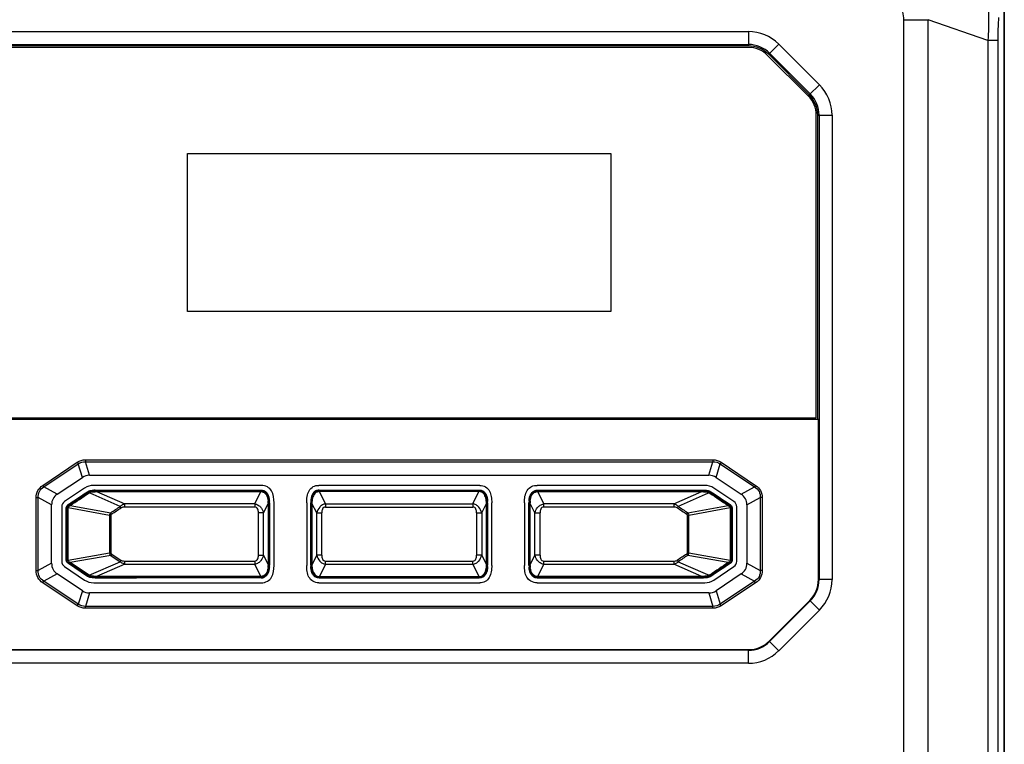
# Model space of a CAD drawing. Header units: millimetres. Extents: x 26 to 1030, y 460 to 962.
# Tile 6 of 15: x 142 to 211, y 597 to 648. Entities that reach past the tile are written whole.
import ezdxf

# ---------------------------------------------------------------- set-up
doc = ezdxf.new("R2010")
doc.units = ezdxf.units.MM
doc.header["$LTSCALE"] = 65.395
doc.layers.add('00_COMPONENTS', color=7, linetype='CONTINUOUS')

msp = doc.modelspace()

# ---------------------------------------------------------------- linework, layer by layer
at = {"layer": '00_COMPONENTS'}
for p, q in [((210.801, 651.448), (210.801, 533.451)), ((210.822, 563.45), (210.822, 651.456)), ((203.828, 537.124), (203.828, 647.776)), ((203.828, 647.776), (205.525, 647.776)), ((205.525, 537.124), (205.525, 647.776)), ((209.673, 646.335), (205.525, 647.776)), ((48.65, 646.95), (192.993, 646.95)), ((192.993, 646.95), (192.993, 645.95)), ((209.673, 646.335), (209.673, 538.564)), ((210.372, 646.335), (209.673, 646.335)), ((210.372, 646.335), (210.372, 538.564)), ((48.65, 646.048), (192.993, 646.048)), ((192.993, 645.95), (48.65, 645.95)), ((192.993, 645.85), (48.65, 645.85)), ((195.115, 646.071), (194.408, 645.364)), ((194.477, 645.433), (197.305, 642.605)), ((195.115, 646.071), (197.943, 643.243)), ((197.165, 642.465), (194.337, 645.293)), ((197.236, 642.535), (194.408, 645.364)), ((197.236, 642.535), (197.943, 643.243)), ((197.722, 620.05), (197.722, 641.121)), ((197.822, 619.95), (197.822, 641.121)), ((197.822, 641.121), (198.822, 641.121)), ((197.92, 641.121), (197.92, 608.778)), ((198.822, 641.121), (198.822, 608.778)), ((153.922, 627.45), (153.922, 638.45)), ((153.922, 638.45), (183.422, 638.45)), ((183.422, 638.45), (183.422, 627.45)), ((183.422, 627.45), (153.922, 627.45)), ((43.922, 620.05), (197.722, 620.05)), ((197.872, 619.92), (43.772, 619.92)), ((43.822, 619.95), (197.822, 619.95)), ((197.872, 619.92), (197.822, 619.95)), ((197.872, 608.778), (197.872, 619.92)), ((143.843, 615.342), (146.245, 616.947)), ((143.917, 615.23), (146.319, 616.836)), ((146.245, 616.947), (146.319, 616.836)), ((146.603, 615.899), (146.319, 616.836)), ((146.816, 617.121), (146.816, 616.986)), ((146.816, 617.121), (190.527, 617.121)), ((147.101, 616.05), (146.816, 616.986)), ((146.816, 616.986), (190.527, 616.986)), ((190.243, 616.05), (190.527, 616.986)), ((190.527, 617.121), (190.527, 616.986)), ((190.74, 615.899), (191.024, 616.836)), ((191.099, 616.947), (191.024, 616.836)), ((191.024, 616.836), (193.426, 615.23)), ((191.099, 616.947), (193.501, 615.342)), ((147.101, 616.05), (190.243, 616.05)), ((143.843, 615.342), (143.917, 615.23)), ((144.854, 614.73), (143.917, 615.23)), ((144.854, 614.73), (146.603, 615.899)), ((159.057, 615.344), (147.39, 615.344)), ((174.277, 615.344), (163.067, 615.344)), ((189.953, 615.344), (178.286, 615.344)), ((190.74, 615.899), (192.489, 614.73)), ((192.489, 614.73), (193.426, 615.23)), ((193.501, 615.342), (193.426, 615.23)), ((146.755, 615.151), (145.36, 614.219)), ((147.035, 614.797), (146.965, 614.901)), ((147.36, 614.695), (147.076, 614.819)), ((149.241, 613.879), (147.36, 614.695)), ((147.486, 614.902), (147.545, 614.904)), ((147.488, 614.961), (147.488, 615.011)), ((147.488, 614.961), (147.592, 614.961)), ((147.545, 614.904), (147.592, 614.906)), ((147.592, 614.961), (147.592, 614.906)), ((147.592, 614.906), (159.029, 614.907)), ((147.592, 614.906), (149.55, 614.057)), ((158.605, 614.058), (159.029, 614.907)), ((159.029, 614.962), (159.029, 614.917)), ((159.029, 614.962), (159.052, 614.962)), ((159.029, 614.917), (159.029, 614.907)), ((159.029, 614.907), (159.054, 614.906)), ((159.052, 615.012), (159.052, 614.962)), ((163.114, 614.904), (163.09, 614.904)), ((163.092, 615.009), (163.092, 614.96)), ((163.114, 614.96), (163.092, 614.96)), ((163.114, 614.904), (163.114, 614.96)), ((174.229, 614.906), (163.114, 614.904)), ((163.539, 614.055), (163.114, 614.904)), ((173.805, 614.057), (174.229, 614.906)), ((174.229, 614.906), (174.229, 614.961)), ((174.252, 614.961), (174.229, 614.961)), ((174.254, 614.905), (174.229, 614.906)), ((174.252, 614.961), (174.252, 615.01)), ((178.289, 614.903), (178.314, 614.904)), ((178.291, 614.96), (178.291, 615.009)), ((178.291, 614.96), (178.314, 614.96)), ((178.314, 614.96), (178.314, 614.915)), ((178.314, 614.915), (178.314, 614.904)), ((178.314, 614.904), (189.751, 614.906)), ((178.314, 614.904), (178.739, 614.055)), ((187.794, 614.056), (189.751, 614.906)), ((189.984, 614.695), (188.103, 613.879)), ((189.751, 614.961), (189.751, 614.906)), ((189.751, 614.961), (189.855, 614.961)), ((189.751, 614.906), (189.858, 614.902)), ((189.855, 615.011), (189.855, 614.961)), ((190.267, 614.819), (189.984, 614.695)), ((190.378, 614.901), (190.308, 614.797)), ((191.984, 614.219), (190.589, 615.151)), ((143.386, 609.413), (143.386, 614.487)), ((143.386, 614.487), (143.52, 614.487)), ((143.52, 609.413), (143.52, 614.487)), ((144.457, 613.986), (143.52, 614.487)), ((144.457, 609.913), (144.457, 613.986)), ((145.653, 613.967), (145.626, 614.008)), ((145.653, 613.967), (145.705, 614.001)), ((145.694, 613.897), (145.714, 613.912)), ((145.705, 614.001), (145.711, 614.005)), ((145.711, 614.005), (145.754, 613.941)), ((145.714, 613.912), (145.754, 613.941)), ((145.754, 613.941), (148.578, 613.437)), ((149.305, 613.784), (149.241, 613.879)), ((158.605, 614.058), (149.55, 614.057)), ((149.55, 613.833), (149.55, 614.057)), ((158.605, 614.058), (158.605, 613.834)), ((159.552, 614.091), (159.218, 613.423)), ((159.552, 614.091), (159.552, 609.813)), ((159.581, 614.091), (159.552, 614.091)), ((159.581, 614.13), (159.631, 614.13)), ((159.581, 614.13), (159.581, 614.091)), ((159.581, 614.091), (159.581, 609.813)), ((159.631, 614.13), (159.631, 609.774)), ((159.951, 609.77), (159.951, 614.13)), ((162.228, 614.13), (162.228, 609.77)), ((162.512, 609.772), (162.512, 614.128)), ((162.512, 614.128), (162.562, 614.128)), ((162.562, 614.128), (162.562, 614.089)), ((162.562, 614.089), (162.562, 609.811)), ((162.591, 614.089), (162.562, 614.089)), ((162.593, 614.129), (162.591, 614.089)), ((162.591, 614.089), (162.591, 609.811)), ((162.925, 613.421), (162.591, 614.089)), ((163.539, 614.055), (173.805, 614.057)), ((163.539, 614.055), (163.539, 613.832)), ((173.805, 614.057), (173.805, 613.833)), ((174.418, 613.422), (174.752, 614.09)), ((174.752, 614.09), (174.751, 614.13)), ((174.752, 609.812), (174.752, 614.09)), ((174.752, 614.09), (174.781, 614.09)), ((174.781, 614.129), (174.831, 614.129)), ((174.781, 614.09), (174.781, 614.129)), ((174.781, 609.812), (174.781, 614.09)), ((174.831, 614.129), (174.831, 609.773)), ((175.116, 609.77), (175.116, 614.13)), ((177.393, 614.13), (177.393, 609.77)), ((177.712, 609.771), (177.712, 614.128)), ((177.762, 614.128), (177.712, 614.128)), ((177.762, 614.089), (177.762, 614.128)), ((177.762, 609.811), (177.762, 614.089)), ((177.762, 614.089), (177.791, 614.089)), ((177.791, 614.089), (177.793, 614.129)), ((177.791, 609.811), (177.791, 614.089)), ((178.125, 613.421), (177.791, 614.089)), ((187.794, 614.056), (178.739, 614.055)), ((178.739, 613.832), (178.739, 614.055)), ((187.794, 614.056), (187.794, 613.833)), ((188.103, 613.879), (188.039, 613.783)), ((188.766, 613.437), (191.59, 613.942)), ((191.632, 614.006), (191.59, 613.942)), ((191.59, 613.942), (191.643, 613.902)), ((191.632, 614.006), (191.691, 613.967)), ((191.643, 613.902), (191.649, 613.898)), ((191.691, 613.967), (191.718, 614.008)), ((192.887, 613.986), (193.823, 614.487)), ((192.887, 613.986), (192.887, 609.913)), ((193.958, 614.487), (193.823, 614.487)), ((193.823, 614.487), (193.823, 609.413)), ((193.958, 614.487), (193.958, 609.413)), ((145.163, 613.849), (145.163, 610.05)), ((145.482, 613.78), (145.531, 613.78)), ((145.531, 613.767), (145.531, 613.78)), ((145.531, 613.767), (145.615, 613.767)), ((145.615, 613.767), (145.615, 613.782)), ((148.501, 613.252), (145.622, 613.766)), ((148.501, 613.252), (148.502, 610.65)), ((148.584, 613.252), (148.501, 613.252)), ((148.642, 613.341), (148.578, 613.437)), ((148.584, 613.252), (148.584, 610.65)), ((158.605, 613.834), (149.55, 613.833)), ((158.864, 610.481), (158.864, 613.423)), ((159.218, 613.423), (158.864, 613.423)), ((159.218, 610.481), (159.218, 613.423)), ((162.925, 610.479), (162.925, 613.421)), ((162.925, 613.421), (163.279, 613.421)), ((163.279, 610.479), (163.279, 613.421)), ((163.539, 613.832), (173.805, 613.833)), ((174.064, 613.422), (174.064, 610.48)), ((174.064, 613.422), (174.418, 613.422)), ((174.418, 613.422), (174.418, 610.48)), ((178.125, 610.479), (178.125, 613.421)), ((178.125, 613.421), (178.479, 613.421)), ((178.479, 610.479), (178.479, 613.421)), ((187.794, 613.833), (178.739, 613.832)), ((188.702, 613.341), (188.766, 613.437)), ((188.76, 610.65), (188.76, 613.252)), ((188.76, 613.252), (188.842, 613.252)), ((191.722, 613.766), (188.842, 613.252)), ((188.843, 610.65), (188.842, 613.252)), ((191.729, 613.782), (191.729, 613.767)), ((191.812, 613.767), (191.729, 613.767)), ((191.812, 613.78), (191.861, 613.78)), ((191.812, 613.78), (191.812, 613.767)), ((192.181, 610.05), (192.181, 613.849)), ((145.622, 610.136), (148.502, 610.65)), ((148.578, 610.465), (145.754, 609.96)), ((148.502, 610.65), (148.584, 610.65)), ((148.642, 610.561), (148.578, 610.465)), ((148.578, 610.465), (149.241, 610.023)), ((148.642, 610.561), (149.305, 610.119)), ((158.864, 610.481), (159.218, 610.481)), ((159.218, 610.481), (159.552, 609.813)), ((162.925, 610.479), (162.591, 609.811)), ((163.279, 610.479), (162.925, 610.479)), ((174.418, 610.48), (174.064, 610.48)), ((174.418, 610.48), (174.752, 609.812)), ((177.791, 609.811), (178.125, 610.479)), ((178.479, 610.479), (178.125, 610.479)), ((188.766, 610.465), (188.702, 610.561)), ((188.76, 610.65), (188.843, 610.65)), ((191.59, 609.961), (188.766, 610.465)), ((188.843, 610.65), (191.722, 610.136)), ((144.457, 609.913), (143.52, 609.413)), ((145.532, 610.122), (145.483, 610.122)), ((145.532, 610.135), (145.615, 610.134)), ((145.532, 610.122), (145.532, 610.135)), ((145.615, 610.12), (145.615, 610.134)), ((145.653, 609.935), (145.626, 609.894)), ((146.967, 609), (145.626, 609.894)), ((145.711, 609.896), (145.653, 609.935)), ((145.701, 610), (145.695, 610.004)), ((145.754, 609.96), (145.701, 610)), ((145.711, 609.896), (145.754, 609.96)), ((146.995, 609.041), (145.711, 609.896)), ((147.037, 609.105), (145.754, 609.96)), ((147.078, 609.083), (149.241, 610.023)), ((149.55, 609.846), (147.59, 608.994)), ((149.241, 610.023), (149.305, 610.119)), ((149.55, 610.069), (158.604, 610.07)), ((149.55, 609.846), (149.55, 610.069)), ((149.55, 609.846), (158.604, 609.847)), ((158.604, 610.07), (158.604, 609.847)), ((159.029, 608.997), (158.604, 609.847)), ((159.552, 609.813), (159.551, 609.772)), ((159.581, 609.813), (159.552, 609.813)), ((159.581, 609.813), (159.581, 609.774)), ((159.631, 609.774), (159.581, 609.774)), ((162.562, 609.772), (162.512, 609.772)), ((162.591, 609.811), (162.562, 609.811)), ((162.562, 609.811), (162.562, 609.772)), ((162.591, 609.811), (162.593, 609.771)), ((163.539, 609.845), (163.114, 608.995)), ((163.539, 610.068), (173.805, 610.069)), ((163.539, 609.845), (163.539, 610.068)), ((163.539, 609.845), (173.805, 609.846)), ((173.805, 609.846), (173.805, 610.069)), ((173.805, 609.846), (174.229, 608.997)), ((174.751, 609.772), (174.752, 609.812)), ((174.752, 609.812), (174.781, 609.812)), ((174.781, 609.773), (174.781, 609.812)), ((174.781, 609.773), (174.831, 609.773)), ((177.762, 609.771), (177.712, 609.771)), ((177.762, 609.811), (177.791, 609.811)), ((177.762, 609.771), (177.762, 609.811)), ((177.793, 609.77), (177.791, 609.811)), ((178.739, 609.844), (178.314, 608.995)), ((178.739, 610.068), (187.794, 610.069)), ((178.739, 609.844), (178.739, 610.068)), ((178.739, 609.844), (187.794, 609.845)), ((187.794, 610.069), (187.794, 609.845)), ((189.752, 608.996), (187.794, 609.845)), ((188.039, 610.118), (188.103, 610.022)), ((188.103, 610.022), (189.988, 609.205)), ((191.63, 609.99), (191.59, 609.961)), ((191.633, 609.896), (191.59, 609.961)), ((191.649, 610.004), (191.63, 609.99)), ((191.639, 609.901), (191.633, 609.896)), ((191.691, 609.935), (191.639, 609.901)), ((191.691, 609.935), (191.718, 609.894)), ((191.813, 610.135), (191.729, 610.135)), ((191.729, 610.135), (191.729, 610.12)), ((191.813, 610.135), (191.813, 610.122)), ((191.862, 610.122), (191.813, 610.122)), ((192.887, 609.913), (193.823, 609.413)), ((143.386, 609.413), (143.52, 609.413)), ((144.854, 609.17), (143.917, 608.669)), ((146.603, 608.001), (144.854, 609.17)), ((145.36, 609.681), (146.755, 608.749)), ((147.037, 609.105), (146.967, 609)), ((189.988, 609.205), (190.268, 609.083)), ((190.309, 609.105), (190.379, 609)), ((190.589, 608.749), (191.984, 609.681)), ((192.489, 609.17), (190.74, 608.001)), ((192.489, 609.17), (193.426, 608.669)), ((193.958, 609.413), (193.823, 609.413)), ((143.843, 608.558), (143.917, 608.669)), ((146.245, 606.952), (143.843, 608.558)), ((146.319, 607.064), (143.917, 608.669)), ((147.068, 609.003), (147.049, 609.011)), ((147.39, 608.556), (159.057, 608.556)), ((147.59, 608.994), (147.484, 608.998)), ((147.486, 608.89), (147.486, 608.939)), ((147.59, 608.939), (147.486, 608.939)), ((147.59, 608.939), (147.59, 608.994)), ((159.054, 608.998), (159.029, 608.997)), ((159.029, 608.987), (159.029, 608.997)), ((159.029, 608.942), (159.029, 608.987)), ((159.052, 608.942), (159.029, 608.942)), ((159.052, 608.942), (159.052, 608.893)), ((163.067, 608.556), (174.277, 608.556)), ((163.09, 608.996), (163.114, 608.995)), ((163.092, 608.94), (163.092, 608.891)), ((163.092, 608.94), (163.114, 608.94)), ((163.092, 608.891), (174.252, 608.892)), ((163.114, 608.995), (174.229, 608.997)), ((163.114, 608.995), (163.114, 608.94)), ((163.114, 608.94), (174.229, 608.941)), ((174.229, 608.997), (174.229, 608.941)), ((174.229, 608.997), (174.254, 608.997)), ((174.229, 608.941), (174.252, 608.941)), ((174.252, 608.941), (174.252, 608.892)), ((178.286, 608.556), (189.953, 608.556)), ((178.314, 608.995), (178.289, 608.996)), ((178.292, 608.89), (178.292, 608.94)), ((178.314, 608.94), (178.292, 608.94)), ((189.752, 608.996), (178.314, 608.995)), ((178.314, 608.985), (178.314, 608.995)), ((178.314, 608.94), (178.314, 608.985)), ((189.858, 609), (189.752, 608.996)), ((189.752, 608.94), (189.752, 608.996)), ((189.856, 608.94), (189.752, 608.94)), ((189.856, 608.94), (189.856, 608.891)), ((193.426, 608.669), (191.024, 607.064)), ((193.501, 608.558), (191.099, 606.952)), ((193.501, 608.558), (193.426, 608.669)), ((198.822, 608.778), (197.872, 608.778)), ((146.603, 608.001), (146.319, 607.064)), ((147.101, 607.85), (146.816, 606.913)), ((190.243, 607.85), (147.101, 607.85)), ((190.243, 607.85), (190.527, 606.913)), ((190.74, 608.001), (191.024, 607.064)), ((146.245, 606.952), (146.319, 607.064)), ((191.099, 606.952), (191.024, 607.064)), ((194.443, 604.5), (197.271, 607.328)), ((197.305, 607.295), (194.477, 604.466)), ((197.943, 606.657), (197.305, 607.295)), ((146.816, 606.779), (146.816, 606.913)), ((190.527, 606.913), (146.816, 606.913)), ((190.527, 606.779), (146.816, 606.779)), ((190.527, 606.779), (190.527, 606.913)), ((197.943, 606.657), (195.115, 603.828)), ((195.115, 603.828), (194.443, 604.5)), ((48.65, 603.9), (192.993, 603.9)), ((192.993, 603.852), (48.65, 603.852)), ((192.993, 602.95), (192.993, 603.852)), ((192.993, 602.95), (48.65, 602.95))]:
    msp.add_line(p, q, dxfattribs=at)
for points in [[(145.622, 613.766), (145.621, 613.766), (145.62, 613.766), (145.618, 613.767), (145.617, 613.767), (145.616, 613.767), (145.615, 613.767)], [(191.722, 613.766), (191.723, 613.766), (191.724, 613.767), (191.725, 613.767), (191.726, 613.767), (191.728, 613.767), (191.729, 613.767)], [(145.622, 610.136), (145.621, 610.136), (145.62, 610.135), (145.619, 610.135), (145.618, 610.135), (145.616, 610.135), (145.615, 610.134)], [(191.722, 610.136), (191.723, 610.136), (191.724, 610.136), (191.726, 610.135), (191.727, 610.135), (191.728, 610.135), (191.729, 610.135)]]:
    msp.add_lwpolyline(points, dxfattribs=at)
for centre, radius, start, end in [((192.993, 643.95), 3, 45, 90), ((192.993, 643.95), 2.098, 45, 90), ((192.993, 643.95), 2, 45, 90), ((192.993, 643.95), 1.9, 45, 90), ((195.822, 641.121), 3, 0, 45), ((195.822, 641.121), 1.9, 0, 45), ((195.822, 641.121), 2, 0, 45), ((195.822, 641.121), 2.098, 0, 45), ((147.39, 614.2), 1.144, 90, 123.76), ((189.953, 614.2), 1.144, 56.24, 90), ((-45.037, 901.177), 344.701, 303.58169, 303.8493), ((-45.037, 901.177), 344.75, 303.5933, 303.8493), ((-44.274, 900.033), 343.452, 303.59285, 303.84989), ((147.251, 614.447), 0.488, 112.1659, 114.60589), ((149.012, 615.687), 2.121, 203.40442, 204.14034), ((147.489, 613.138), 1.872, 90.01542, 93.0453), ((132.668, 330775.964), 330160.954, 270.00257184, 270.00457861), ((132.668, 330775.964), 330161.003, 270.00258996, 270.00457466), ((132.975, 330706.714), 330091.706, 270.00522755, 270.00716465), ((132.975, 330706.714), 330091.755, 270.00523147, 270.00716073), ((133.286, 330625.491), 330010.486, 270.00781371, 270.00982142), ((133.286, 330625.491), 330010.535, 270.00781765, 270.00980329), ((381.556, 900.04), 343.423, 236.15921, 236.41629), ((382.32, 901.185), 344.723, 236.15979, 236.41583), ((382.32, 901.185), 344.674, 236.15979, 236.42745), ((145.607, 613.849), 0.444, 123.76, 180), ((145.895, 613.602), 0.487, 123.5306, 127.75386), ((0.2, 836.544), 267.942, 303.62609, 303.79649), ((157.751, 614.068), 1.801, 2.03243, 6.39188), ((179.759, 614.823), 20.22, 181.95947, 182.07506), ((157.659, 614.13), 1.972, 0.00002, 3.36945), ((164.561, 614.129), 2.049, 177.66662, 180.02626), ((164.402, 614.067), 1.811, 173.86027, 178.02624), ((172.782, 614.13), 2.049, 359.97368, 2.33388), ((179.688, 614.128), 1.976, 176.64207, 180.00415), ((179.594, 614.066), 1.802, 173.52418, 177.9716), ((337.086, 836.534), 267.901, 236.21278, 236.38306), ((191.737, 613.849), 0.444, 0, 56.24), ((-1107.67, 611.821), 1253.153, 359.9223, 0.08956), ((-1107.67, 611.821), 1253.203, 359.922892, 0.088967), ((-1104.039, 611.822), 1249.655, 359.92265, 0.089209), ((3.073, 832.088), 262.756, 303.64252, 303.81636), ((334.25, 832.133), 262.782, 236.19293, 236.36661), ((1441.449, 612.08), 1249.721, 179.922651, 180.089206), ((1445.08, 612.081), 1253.269, 179.922893, 180.088964), ((1445.08, 612.081), 1253.22, 179.9223, 180.089557), ((334.274, 391.81), 262.761, 123.64252, 123.81635), ((337.147, 387.354), 267.946, 123.6261, 123.79648), ((145.607, 610.05), 0.444, 180, 236.24), ((157.742, 609.839), 1.81, 353.34296, 357.87666), ((157.703, 609.775), 1.928, 356.45869, 359.94632), ((164.561, 609.771), 2.049, 179.97348, 182.33365), ((172.938, 609.834), 1.813, 353.92079, 358.0244), ((172.782, 609.772), 2.049, 357.66683, 0.02646), ((179.671, 609.772), 1.958, 180.01716, 183.42691), ((179.599, 609.835), 1.807, 182.06617, 186.60962), ((381.618, 323.869), 343.451, 123.59285, 123.84989), ((382.381, 322.725), 344.75, 123.5933, 123.8493), ((382.381, 322.725), 344.701, 123.58169, 123.8493), ((191.449, 610.3), 0.487, 303.53064, 307.75386), ((191.737, 610.05), 0.444, 303.76, 0), ((149.015, 608.215), 2.122, 155.87541, 156.61093), ((147.39, 609.7), 1.144, 236.24, 270), ((147.184, 609.324), 0.341, 236.2744, 238.51019), ((170.647, -61382.917), 61991.81, 90.0107164, 90.02140626), ((170.647, -61382.917), 61991.86, 90.01073738, 90.02131024), ((159.052, 609.433), 0.54, 270.04515, 284.75684), ((147.008, 598843.868), 598234.979, 270.002996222, 270.004103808), ((147.007, 598843.868), 598234.929, 270.002998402, 270.004093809), ((189.953, 609.7), 1.144, 270, 303.76), ((195.822, 608.778), 2.05, 315, 0), ((195.822, 608.778), 2.098, 315, 0), ((195.822, 608.778), 3, 315, 0), ((192.993, 605.95), 2.05, 270, 315), ((192.993, 605.95), 2.098, 270, 315), ((192.993, 605.95), 3, 270, 315)]:
    msp.add_arc(centre, radius, start, end, dxfattribs=at)
for centre, major_axis, ratio, start_param, end_param in [((148.186, 611.578), (-1.346, 4.434), 0.4316, -0.130224, 0.130224), ((189.157, 611.578), (1.346, 4.434), 0.4316, -0.130224, 0.130224), ((148.929, 612.074), (-4.372, 2.336), 0.403491, 6.070812, 6.495559), ((188.415, 612.074), (4.372, 2.336), 0.403491, 6.070812, 6.495559), ((148.929, 611.825), (-4.372, -2.336), 0.403491, 6.070812, 6.495559), ((188.415, 611.825), (4.372, -2.336), 0.403491, 6.070812, 6.495559), ((148.186, 612.322), (-1.346, -4.434), 0.4316, -0.130224, 0.130224), ((189.157, 612.322), (1.346, -4.434), 0.4316, -0.130224, 0.130224)]:
    msp.add_ellipse(centre, major_axis=major_axis, ratio=ratio, start_param=start_param, end_param=end_param, dxfattribs=at)
for points, knots in [([(203.828, 647.776), (203.828, 647.958), (203.725, 648.683), (203.292, 649.322), (202.91, 649.705)], [0, 0, 0, 0, 0.251808, 1, 1, 1, 1]), ([(209.567, 649.469), (209.662, 649.011), (209.753, 647.961), (209.719, 646.913), (209.673, 646.335)], [0, 0, 0, 0, 0.44656, 1, 1, 1, 1]), ([(210.423, 647.928), (210.415, 647.831), (210.379, 647.301), (210.372, 646.769), (210.372, 646.335)], [0, 0, 0, 0, 0.183661, 1, 1, 1, 1]), ([(143.386, 614.487), (143.386, 614.654), (143.458, 614.998), (143.704, 615.249), (143.843, 615.342)], [0, 0, 0, 0, 0.499916, 1, 1, 1, 1]), ([(143.52, 614.487), (143.513, 614.633), (143.564, 614.941), (143.792, 615.155), (143.917, 615.23)], [0, 0, 0, 0, 0.499899, 1, 1, 1, 1]), ([(159.951, 614.13), (159.951, 614.412), (159.911, 614.858), (159.499, 615.28), (159.207, 615.344), (159.057, 615.344)], [0, 0, 0, 0, 0.500083, 0.733875, 1, 1, 1, 1]), ([(162.228, 614.13), (162.228, 614.277), (162.246, 614.565), (162.366, 614.977), (162.659, 615.29), (162.935, 615.344), (163.067, 615.344)], [0, 0, 0, 0, 0.266772, 0.520271, 0.761445, 1, 1, 1, 1]), ([(174.277, 615.344), (174.418, 615.344), (174.705, 615.282), (174.988, 614.953), (175.099, 614.551), (175.116, 614.272), (175.116, 614.13)], [0, 0, 0, 0, 0.255128, 0.497507, 0.74244, 1, 1, 1, 1]), ([(177.393, 614.13), (177.393, 614.282), (177.413, 614.58), (177.553, 615.003), (177.876, 615.298), (178.154, 615.344), (178.286, 615.344)], [0, 0, 0, 0, 0.269163, 0.525095, 0.766077, 1, 1, 1, 1]), ([(193.426, 615.23), (193.552, 615.155), (193.779, 614.941), (193.831, 614.633), (193.823, 614.487)], [0, 0, 0, 0, 0.499899, 1, 1, 1, 1]), ([(193.501, 615.342), (193.64, 615.249), (193.885, 614.998), (193.958, 614.654), (193.958, 614.487)], [0, 0, 0, 0, 0.499916, 1, 1, 1, 1]), ([(147.047, 614.891), (147.046, 614.89), (147.049, 614.885), (147.051, 614.876), (147.058, 614.861), (147.062, 614.85), (147.065, 614.844)], [0, 0, 0, 0, 0.077075, 0.278363, 0.592504, 1, 1, 1, 1]), ([(147.066, 614.899), (147.132, 614.926), (147.274, 614.954), (147.417, 614.961), (147.488, 614.961)], [0, 0, 0, 0, 0.499425, 1, 1, 1, 1]), ([(147.488, 614.961), (147.487, 614.96), (147.488, 614.954), (147.486, 614.943), (147.486, 614.924), (147.486, 614.91), (147.486, 614.902)], [0, 0, 0, 0, 0.076413, 0.280523, 0.597185, 1, 1, 1, 1]), ([(159.052, 614.962), (159.098, 614.962), (159.19, 614.95), (159.358, 614.869), (159.5, 614.675), (159.569, 614.407), (159.581, 614.222), (159.581, 614.13)], [0, 0, 0, 0, 0.125182, 0.250271, 0.498758, 0.749132, 1, 1, 1, 1]), ([(159.052, 614.962), (159.053, 614.961), (159.052, 614.955), (159.054, 614.945), (159.053, 614.927), (159.054, 614.913), (159.054, 614.906)], [0, 0, 0, 0, 0.076123, 0.279345, 0.595555, 1, 1, 1, 1]), ([(159.191, 614.993), (159.265, 614.974), (159.405, 614.894), (159.536, 614.699), (159.605, 614.477), (159.623, 614.323), (159.628, 614.246)], [0, 0, 0, 0, 0.248842, 0.498592, 0.749158, 1, 1, 1, 1]), ([(159.193, 614.879), (159.25, 614.858), (159.355, 614.785), (159.454, 614.627), (159.513, 614.451), (159.534, 614.33), (159.541, 614.268)], [0, 0, 0, 0, 0.248802, 0.498751, 0.74929, 1, 1, 1, 1]), ([(162.968, 614.995), (162.89, 614.977), (162.74, 614.897), (162.603, 614.689), (162.534, 614.455), (162.517, 614.293), (162.514, 614.212)], [0, 0, 0, 0, 0.249232, 0.499066, 0.749422, 1, 1, 1, 1]), ([(163.092, 614.96), (163.046, 614.96), (162.953, 614.948), (162.785, 614.867), (162.644, 614.672), (162.574, 614.404), (162.562, 614.22), (162.562, 614.128)], [0, 0, 0, 0, 0.125169, 0.250308, 0.498839, 0.749193, 1, 1, 1, 1]), ([(162.951, 614.877), (162.893, 614.855), (162.787, 614.782), (162.688, 614.622), (162.629, 614.445), (162.609, 614.322), (162.602, 614.261)], [0, 0, 0, 0, 0.248873, 0.498859, 0.749361, 1, 1, 1, 1]), ([(163.09, 614.904), (163.09, 614.911), (163.09, 614.924), (163.09, 614.942), (163.092, 614.952), (163.09, 614.959), (163.092, 614.96)], [0, 0, 0, 0, 0.404454, 0.720667, 0.923888, 1, 1, 1, 1]), ([(174.781, 614.129), (174.781, 614.221), (174.769, 614.405), (174.699, 614.673), (174.558, 614.868), (174.39, 614.949), (174.298, 614.961), (174.252, 614.961)], [0, 0, 0, 0, 0.250882, 0.50125, 0.749687, 0.874813, 1, 1, 1, 1]), ([(174.254, 614.905), (174.254, 614.912), (174.253, 614.926), (174.253, 614.944), (174.252, 614.954), (174.253, 614.96), (174.252, 614.961)], [0, 0, 0, 0, 0.404457, 0.72067, 0.923891, 1, 1, 1, 1]), ([(174.375, 614.996), (174.453, 614.978), (174.603, 614.898), (174.74, 614.691), (174.809, 614.456), (174.826, 614.294), (174.829, 614.213)], [0, 0, 0, 0, 0.249232, 0.499066, 0.749422, 1, 1, 1, 1]), ([(174.74, 614.27), (174.733, 614.331), (174.713, 614.452), (174.654, 614.626), (174.556, 614.783), (174.452, 614.856), (174.395, 614.877)], [0, 0, 0, 0, 0.250694, 0.501199, 0.751128, 1, 1, 1, 1]), ([(177.716, 614.244), (177.72, 614.321), (177.739, 614.474), (177.807, 614.696), (177.938, 614.892), (178.078, 614.971), (178.152, 614.991)], [0, 0, 0, 0, 0.250842, 0.501407, 0.751157, 1, 1, 1, 1]), ([(177.762, 614.128), (177.762, 614.22), (177.774, 614.404), (177.844, 614.672), (177.985, 614.867), (178.153, 614.948), (178.246, 614.96), (178.291, 614.96)], [0, 0, 0, 0, 0.250865, 0.501235, 0.749721, 0.874811, 1, 1, 1, 1]), ([(177.803, 614.269), (177.81, 614.33), (177.831, 614.452), (177.891, 614.627), (177.991, 614.785), (178.096, 614.857), (178.154, 614.878)], [0, 0, 0, 0, 0.250717, 0.501261, 0.751201, 1, 1, 1, 1]), ([(178.291, 614.96), (178.29, 614.959), (178.292, 614.952), (178.29, 614.942), (178.29, 614.924), (178.289, 614.911), (178.289, 614.903)], [0, 0, 0, 0, 0.076119, 0.279341, 0.595552, 1, 1, 1, 1]), ([(189.855, 615.011), (189.945, 615.011), (190.124, 615), (190.304, 614.951), (190.378, 614.901)], [0, 0, 0, 0, 0.501273, 1, 1, 1, 1]), ([(189.855, 614.961), (189.93, 614.961), (190.079, 614.954), (190.228, 614.922), (190.296, 614.891)], [0, 0, 0, 0, 0.500727, 1, 1, 1, 1]), ([(189.855, 614.961), (189.857, 614.96), (189.855, 614.954), (189.857, 614.943), (189.857, 614.924), (189.857, 614.91), (189.858, 614.902)], [0, 0, 0, 0, 0.076408, 0.280519, 0.597184, 1, 1, 1, 1]), ([(189.858, 614.902), (189.928, 614.9), (190.067, 614.886), (190.205, 614.851), (190.267, 614.819)], [0, 0, 0, 0, 0.500785, 1, 1, 1, 1]), ([(190.296, 614.891), (190.298, 614.889), (190.292, 614.881), (190.289, 614.867), (190.278, 614.845), (190.271, 614.828), (190.267, 614.819)], [0, 0, 0, 0, 0.079094, 0.288578, 0.607512, 1, 1, 1, 1]), ([(145.482, 613.78), (145.482, 613.82), (145.506, 613.903), (145.565, 613.962), (145.597, 613.987)], [0, 0, 0, 0, 0.498832, 1, 1, 1, 1]), ([(145.531, 613.78), (145.531, 613.805), (145.542, 613.855), (145.572, 613.896), (145.589, 613.914)], [0, 0, 0, 0, 0.499323, 1, 1, 1, 1]), ([(145.615, 613.782), (145.615, 613.794), (145.627, 613.842), (145.666, 613.876), (145.694, 613.897)], [0, 0, 0, 0, 0.250946, 1, 1, 1, 1]), ([(145.653, 613.967), (145.652, 613.965), (145.659, 613.957), (145.664, 613.944), (145.679, 613.922), (145.689, 613.906), (145.694, 613.897)], [0, 0, 0, 0, 0.079611, 0.290231, 0.609645, 1, 1, 1, 1]), ([(149.241, 613.879), (149.25, 613.89), (149.287, 613.927), (149.33, 613.958), (149.363, 613.977)], [0, 0, 0, 0, 0.271544, 1, 1, 1, 1]), ([(158.605, 614.058), (158.692, 614.042), (158.858, 613.979), (159.043, 613.81), (159.157, 613.617), (159.202, 613.486), (159.218, 613.423)], [0, 0, 0, 0, 0.284965, 0.556595, 0.790768, 1, 1, 1, 1]), ([(159.581, 614.13), (159.581, 614.131), (159.577, 614.13), (159.568, 614.132), (159.558, 614.132), (159.551, 614.132)], [0, 0, 0, 0, 0.075117, 0.272282, 1, 1, 1, 1]), ([(162.593, 614.129), (162.585, 614.129), (162.575, 614.13), (162.566, 614.128), (162.563, 614.128), (162.562, 614.128)], [0, 0, 0, 0, 0.727732, 0.924895, 1, 1, 1, 1]), ([(163.539, 614.055), (163.462, 614.041), (163.311, 613.988), (163.067, 613.79), (162.962, 613.569), (162.925, 613.421)], [0, 0, 0, 0, 0.252868, 0.505396, 1, 1, 1, 1]), ([(174.418, 613.422), (174.381, 613.571), (174.277, 613.791), (174.032, 613.989), (173.882, 614.043), (173.805, 614.057)], [0, 0, 0, 0, 0.494604, 0.747134, 1, 1, 1, 1]), ([(174.751, 614.13), (174.758, 614.13), (174.768, 614.131), (174.777, 614.129), (174.781, 614.13), (174.781, 614.129)], [0, 0, 0, 0, 0.727729, 0.924892, 1, 1, 1, 1]), ([(177.762, 614.128), (177.763, 614.129), (177.766, 614.128), (177.775, 614.13), (177.785, 614.129), (177.793, 614.129)], [0, 0, 0, 0, 0.075122, 0.272289, 1, 1, 1, 1]), ([(178.125, 613.421), (178.159, 613.554), (178.252, 613.764), (178.485, 613.976), (178.652, 614.04), (178.739, 614.055)], [0, 0, 0, 0, 0.442042, 0.714311, 1, 1, 1, 1]), ([(187.981, 613.977), (187.992, 613.971), (188.036, 613.943), (188.076, 613.909), (188.103, 613.879)], [0, 0, 0, 0, 0.231966, 1, 1, 1, 1]), ([(191.691, 613.967), (191.692, 613.965), (191.685, 613.957), (191.679, 613.944), (191.665, 613.922), (191.655, 613.906), (191.649, 613.898)], [0, 0, 0, 0, 0.079613, 0.290231, 0.609644, 1, 1, 1, 1]), ([(191.755, 613.913), (191.772, 613.895), (191.801, 613.855), (191.812, 613.805), (191.812, 613.78)], [0, 0, 0, 0, 0.500286, 1, 1, 1, 1]), ([(145.531, 613.78), (145.533, 613.781), (145.542, 613.779), (145.558, 613.782), (145.585, 613.781), (145.604, 613.782), (145.615, 613.782)], [0, 0, 0, 0, 0.078809, 0.290494, 0.610849, 1, 1, 1, 1]), ([(148.501, 613.252), (148.503, 613.27), (148.515, 613.337), (148.547, 613.399), (148.578, 613.437)], [0, 0, 0, 0, 0.274053, 1, 1, 1, 1]), ([(148.642, 613.341), (148.619, 613.326), (148.59, 613.298), (148.583, 613.261), (148.584, 613.252)], [0, 0, 0, 0, 0.74699, 1, 1, 1, 1]), ([(149.55, 613.833), (149.508, 613.833), (149.425, 613.829), (149.34, 613.807), (149.305, 613.784)], [0, 0, 0, 0, 0.501273, 1, 1, 1, 1]), ([(158.864, 613.423), (158.865, 613.468), (158.858, 613.559), (158.825, 613.692), (158.743, 613.807), (158.649, 613.834), (158.605, 613.834)], [0, 0, 0, 0, 0.251533, 0.502909, 0.752178, 1, 1, 1, 1]), ([(163.539, 613.832), (163.494, 613.832), (163.401, 613.805), (163.319, 613.689), (163.285, 613.557), (163.279, 613.466), (163.279, 613.421)], [0, 0, 0, 0, 0.247948, 0.497171, 0.748344, 1, 1, 1, 1]), ([(174.064, 613.422), (174.064, 613.467), (174.059, 613.558), (174.024, 613.69), (173.943, 613.806), (173.849, 613.833), (173.805, 613.833)], [0, 0, 0, 0, 0.251657, 0.502832, 0.752055, 1, 1, 1, 1]), ([(178.739, 613.832), (178.694, 613.832), (178.601, 613.805), (178.519, 613.689), (178.485, 613.557), (178.479, 613.466), (178.479, 613.421)], [0, 0, 0, 0, 0.247847, 0.497112, 0.748465, 1, 1, 1, 1]), ([(188.039, 613.783), (188.004, 613.806), (187.92, 613.828), (187.836, 613.833), (187.794, 613.833)], [0, 0, 0, 0, 0.498585, 1, 1, 1, 1]), ([(188.76, 613.252), (188.76, 613.261), (188.754, 613.298), (188.725, 613.326), (188.702, 613.341)], [0, 0, 0, 0, 0.253009, 1, 1, 1, 1]), ([(188.766, 613.437), (188.775, 613.425), (188.814, 613.371), (188.838, 613.304), (188.842, 613.252)], [0, 0, 0, 0, 0.223349, 1, 1, 1, 1]), ([(191.812, 613.78), (191.811, 613.782), (191.801, 613.78), (191.785, 613.782), (191.759, 613.781), (191.739, 613.782), (191.729, 613.782)], [0, 0, 0, 0, 0.078809, 0.290494, 0.610849, 1, 1, 1, 1]), ([(148.578, 610.465), (148.569, 610.476), (148.53, 610.531), (148.506, 610.598), (148.502, 610.65)], [0, 0, 0, 0, 0.223367, 1, 1, 1, 1]), ([(148.584, 610.65), (148.584, 610.64), (148.59, 610.603), (148.619, 610.575), (148.642, 610.561)], [0, 0, 0, 0, 0.253011, 1, 1, 1, 1]), ([(159.218, 610.481), (159.185, 610.348), (159.091, 610.138), (158.858, 609.926), (158.692, 609.862), (158.604, 609.847)], [0, 0, 0, 0, 0.442047, 0.714315, 1, 1, 1, 1]), ([(158.604, 610.07), (158.649, 610.07), (158.743, 610.097), (158.824, 610.213), (158.858, 610.345), (158.864, 610.436), (158.864, 610.481)], [0, 0, 0, 0, 0.247847, 0.497112, 0.748465, 1, 1, 1, 1]), ([(162.925, 610.479), (162.963, 610.331), (163.067, 610.11), (163.311, 609.912), (163.462, 609.859), (163.539, 609.845)], [0, 0, 0, 0, 0.494605, 0.747134, 1, 1, 1, 1]), ([(163.279, 610.479), (163.279, 610.434), (163.285, 610.343), (163.319, 610.211), (163.401, 610.095), (163.494, 610.068), (163.539, 610.068)], [0, 0, 0, 0, 0.251657, 0.502831, 0.752055, 1, 1, 1, 1]), ([(173.805, 609.846), (173.882, 609.86), (174.032, 609.913), (174.277, 610.111), (174.381, 610.332), (174.418, 610.48)], [0, 0, 0, 0, 0.252868, 0.505396, 1, 1, 1, 1]), ([(173.805, 610.069), (173.849, 610.069), (173.943, 610.096), (174.024, 610.212), (174.059, 610.344), (174.064, 610.435), (174.064, 610.48)], [0, 0, 0, 0, 0.247948, 0.497171, 0.748345, 1, 1, 1, 1]), ([(178.739, 609.844), (178.652, 609.86), (178.485, 609.923), (178.252, 610.135), (178.159, 610.346), (178.125, 610.479)], [0, 0, 0, 0, 0.28569, 0.557962, 1, 1, 1, 1]), ([(178.479, 610.479), (178.479, 610.433), (178.485, 610.343), (178.519, 610.21), (178.601, 610.095), (178.694, 610.068), (178.739, 610.068)], [0, 0, 0, 0, 0.251536, 0.502889, 0.752154, 1, 1, 1, 1]), ([(188.702, 610.561), (188.725, 610.576), (188.754, 610.604), (188.761, 610.64), (188.76, 610.65)], [0, 0, 0, 0, 0.74699, 1, 1, 1, 1]), ([(188.843, 610.65), (188.841, 610.631), (188.829, 610.565), (188.797, 610.503), (188.766, 610.465)], [0, 0, 0, 0, 0.274053, 1, 1, 1, 1]), ([(145.532, 610.122), (145.533, 610.12), (145.543, 610.122), (145.559, 610.12), (145.585, 610.121), (145.605, 610.12), (145.615, 610.12)], [0, 0, 0, 0, 0.078809, 0.290493, 0.610849, 1, 1, 1, 1]), ([(145.589, 609.989), (145.572, 610.007), (145.543, 610.047), (145.532, 610.097), (145.532, 610.122)], [0, 0, 0, 0, 0.500285, 1, 1, 1, 1]), ([(145.653, 609.935), (145.652, 609.937), (145.659, 609.945), (145.665, 609.958), (145.679, 609.979), (145.689, 609.995), (145.695, 610.004)], [0, 0, 0, 0, 0.079571, 0.29019, 0.609618, 1, 1, 1, 1]), ([(149.363, 609.924), (149.353, 609.931), (149.309, 609.959), (149.269, 609.994), (149.241, 610.023)], [0, 0, 0, 0, 0.232218, 1, 1, 1, 1]), ([(149.305, 610.119), (149.323, 610.108), (149.401, 610.073), (149.487, 610.071), (149.55, 610.069)], [0, 0, 0, 0, 0.250362, 1, 1, 1, 1]), ([(149.55, 609.846), (149.535, 609.851), (149.471, 609.872), (149.408, 609.898), (149.363, 609.924)], [0, 0, 0, 0, 0.237802, 1, 1, 1, 1]), ([(159.581, 609.774), (159.581, 609.682), (159.569, 609.498), (159.499, 609.23), (159.358, 609.035), (159.19, 608.955), (159.098, 608.942), (159.052, 608.942)], [0, 0, 0, 0, 0.250862, 0.501214, 0.749701, 0.874795, 1, 1, 1, 1]), ([(159.057, 608.556), (159.207, 608.556), (159.499, 608.619), (159.911, 609.041), (159.951, 609.488), (159.951, 609.77)], [0, 0, 0, 0, 0.266125, 0.499917, 1, 1, 1, 1]), ([(159.581, 609.774), (159.581, 609.773), (159.577, 609.774), (159.568, 609.772), (159.558, 609.772), (159.551, 609.772)], [0, 0, 0, 0, 0.075133, 0.272301, 1, 1, 1, 1]), ([(163.067, 608.556), (162.926, 608.556), (162.638, 608.617), (162.356, 608.946), (162.245, 609.349), (162.228, 609.627), (162.228, 609.77)], [0, 0, 0, 0, 0.255128, 0.497507, 0.74244, 1, 1, 1, 1]), ([(162.562, 609.772), (162.562, 609.68), (162.574, 609.496), (162.644, 609.228), (162.785, 609.033), (162.953, 608.952), (163.046, 608.94), (163.092, 608.94)], [0, 0, 0, 0, 0.250882, 0.50125, 0.749687, 0.874813, 1, 1, 1, 1]), ([(162.593, 609.771), (162.585, 609.771), (162.575, 609.77), (162.566, 609.772), (162.563, 609.771), (162.562, 609.772)], [0, 0, 0, 0, 0.727736, 0.924897, 1, 1, 1, 1]), ([(174.252, 608.941), (174.298, 608.941), (174.39, 608.953), (174.558, 609.034), (174.7, 609.229), (174.769, 609.497), (174.781, 609.681), (174.781, 609.773)], [0, 0, 0, 0, 0.12519, 0.250339, 0.49884, 0.749192, 1, 1, 1, 1]), ([(175.116, 609.77), (175.116, 609.622), (175.098, 609.334), (174.978, 608.922), (174.684, 608.61), (174.409, 608.556), (174.277, 608.556)], [0, 0, 0, 0, 0.266772, 0.520271, 0.761445, 1, 1, 1, 1]), ([(174.751, 609.772), (174.758, 609.772), (174.768, 609.771), (174.777, 609.773), (174.781, 609.773), (174.781, 609.773)], [0, 0, 0, 0, 0.727728, 0.924891, 1, 1, 1, 1]), ([(178.286, 608.556), (178.137, 608.556), (177.84, 608.613), (177.535, 608.937), (177.411, 609.344), (177.393, 609.625), (177.393, 609.77)], [0, 0, 0, 0, 0.263174, 0.503929, 0.745248, 1, 1, 1, 1]), ([(178.292, 608.94), (178.246, 608.94), (178.153, 608.952), (177.985, 609.033), (177.844, 609.227), (177.774, 609.495), (177.762, 609.679), (177.762, 609.771)], [0, 0, 0, 0, 0.125192, 0.250286, 0.498785, 0.749146, 1, 1, 1, 1]), ([(177.762, 609.771), (177.763, 609.771), (177.766, 609.771), (177.775, 609.77), (177.785, 609.77), (177.793, 609.77)], [0, 0, 0, 0, 0.075125, 0.272291, 1, 1, 1, 1]), ([(187.794, 610.069), (187.836, 610.069), (187.919, 610.073), (188.004, 610.095), (188.039, 610.118)], [0, 0, 0, 0, 0.501273, 1, 1, 1, 1]), ([(188.103, 610.022), (188.094, 610.012), (188.057, 609.975), (188.014, 609.944), (187.981, 609.924)], [0, 0, 0, 0, 0.271544, 1, 1, 1, 1]), ([(191.729, 610.12), (191.729, 610.108), (191.717, 610.06), (191.678, 610.026), (191.649, 610.004)], [0, 0, 0, 0, 0.250946, 1, 1, 1, 1]), ([(191.691, 609.935), (191.692, 609.937), (191.685, 609.945), (191.68, 609.958), (191.665, 609.98), (191.655, 609.996), (191.649, 610.004)], [0, 0, 0, 0, 0.079611, 0.290231, 0.609645, 1, 1, 1, 1]), ([(191.813, 610.122), (191.811, 610.12), (191.802, 610.122), (191.786, 610.12), (191.759, 610.121), (191.74, 610.12), (191.729, 610.12)], [0, 0, 0, 0, 0.078809, 0.290494, 0.610849, 1, 1, 1, 1]), ([(191.862, 610.122), (191.862, 610.081), (191.838, 609.999), (191.779, 609.94), (191.747, 609.915)], [0, 0, 0, 0, 0.498832, 1, 1, 1, 1]), ([(191.813, 610.122), (191.813, 610.097), (191.802, 610.047), (191.772, 610.006), (191.755, 609.988)], [0, 0, 0, 0, 0.499323, 1, 1, 1, 1]), ([(143.843, 608.558), (143.704, 608.651), (143.458, 608.902), (143.386, 609.246), (143.386, 609.413)], [0, 0, 0, 0, 0.499916, 1, 1, 1, 1]), ([(143.917, 608.669), (143.792, 608.744), (143.564, 608.959), (143.513, 609.266), (143.52, 609.413)], [0, 0, 0, 0, 0.499899, 1, 1, 1, 1]), ([(147.049, 609.011), (147.048, 609.012), (147.051, 609.017), (147.053, 609.026), (147.06, 609.041), (147.064, 609.052), (147.067, 609.058)], [0, 0, 0, 0, 0.077073, 0.278359, 0.5925, 1, 1, 1, 1]), ([(159.627, 609.656), (159.623, 609.579), (159.604, 609.426), (159.535, 609.204), (159.403, 609.009), (159.263, 608.93), (159.189, 608.911)], [0, 0, 0, 0, 0.250852, 0.501428, 0.751177, 1, 1, 1, 1]), ([(159.54, 609.629), (159.533, 609.569), (159.512, 609.449), (159.453, 609.276), (159.355, 609.12), (159.252, 609.048), (159.196, 609.026)], [0, 0, 0, 0, 0.250677, 0.50119, 0.751146, 1, 1, 1, 1]), ([(162.969, 608.905), (162.89, 608.923), (162.74, 609.003), (162.603, 609.21), (162.534, 609.445), (162.517, 609.607), (162.514, 609.688)], [0, 0, 0, 0, 0.249232, 0.499066, 0.749422, 1, 1, 1, 1]), ([(162.603, 609.631), (162.61, 609.57), (162.631, 609.449), (162.69, 609.275), (162.788, 609.118), (162.891, 609.045), (162.948, 609.024)], [0, 0, 0, 0, 0.250694, 0.501197, 0.751127, 1, 1, 1, 1]), ([(174.829, 609.689), (174.826, 609.608), (174.809, 609.446), (174.74, 609.212), (174.603, 609.004), (174.453, 608.924), (174.375, 608.906)], [0, 0, 0, 0, 0.250578, 0.500934, 0.750768, 1, 1, 1, 1]), ([(174.394, 609.025), (174.452, 609.046), (174.557, 609.12), (174.656, 609.281), (174.715, 609.458), (174.735, 609.581), (174.741, 609.642)], [0, 0, 0, 0, 0.248873, 0.498845, 0.749351, 1, 1, 1, 1]), ([(178.153, 608.908), (178.079, 608.928), (177.939, 609.007), (177.808, 609.202), (177.739, 609.424), (177.72, 609.578), (177.716, 609.655)], [0, 0, 0, 0, 0.248834, 0.498584, 0.749153, 1, 1, 1, 1]), ([(178.147, 609.024), (178.091, 609.045), (177.988, 609.118), (177.89, 609.274), (177.831, 609.447), (177.811, 609.567), (177.804, 609.627)], [0, 0, 0, 0, 0.248856, 0.498819, 0.749334, 1, 1, 1, 1]), ([(190.268, 609.083), (190.206, 609.05), (190.067, 609.016), (189.928, 609.002), (189.858, 609)], [0, 0, 0, 0, 0.499232, 1, 1, 1, 1]), ([(190.297, 609.011), (190.298, 609.013), (190.293, 609.021), (190.29, 609.034), (190.279, 609.057), (190.272, 609.073), (190.268, 609.083)], [0, 0, 0, 0, 0.079086, 0.288571, 0.607509, 1, 1, 1, 1]), ([(193.823, 609.413), (193.831, 609.267), (193.779, 608.959), (193.552, 608.745), (193.426, 608.669)], [0, 0, 0, 0, 0.499899, 1, 1, 1, 1]), ([(193.958, 609.413), (193.958, 609.246), (193.886, 608.902), (193.64, 608.651), (193.501, 608.558)], [0, 0, 0, 0, 0.499916, 1, 1, 1, 1]), ([(147.486, 608.939), (147.468, 608.939), (147.433, 608.943), (147.362, 608.943), (147.239, 608.956), (147.133, 608.976), (147.068, 609.003)], [0, 0, 0, 0, 0.125178, 0.250342, 0.50065, 1, 1, 1, 1]), ([(147.484, 608.998), (147.472, 608.999), (147.449, 609.004), (147.402, 609.005), (147.367, 609.009), (147.344, 609.012)], [0, 0, 0, 0, 0.249965, 0.500008, 1, 1, 1, 1]), ([(147.486, 608.939), (147.485, 608.94), (147.486, 608.947), (147.484, 608.957), (147.484, 608.976), (147.484, 608.99), (147.484, 608.998)], [0, 0, 0, 0, 0.076436, 0.28054, 0.597188, 1, 1, 1, 1]), ([(159.052, 608.942), (159.053, 608.943), (159.052, 608.95), (159.054, 608.96), (159.053, 608.977), (159.054, 608.991), (159.054, 608.998)], [0, 0, 0, 0, 0.076118, 0.27934, 0.595551, 1, 1, 1, 1]), ([(163.09, 608.996), (163.09, 608.989), (163.09, 608.975), (163.09, 608.957), (163.092, 608.947), (163.091, 608.941), (163.092, 608.94)], [0, 0, 0, 0, 0.404451, 0.720662, 0.923884, 1, 1, 1, 1]), ([(174.254, 608.997), (174.254, 608.99), (174.253, 608.977), (174.254, 608.959), (174.252, 608.949), (174.253, 608.942), (174.252, 608.941)], [0, 0, 0, 0, 0.404453, 0.720665, 0.923886, 1, 1, 1, 1]), ([(178.292, 608.94), (178.29, 608.941), (178.292, 608.947), (178.29, 608.957), (178.29, 608.975), (178.29, 608.988), (178.289, 608.996)], [0, 0, 0, 0, 0.076121, 0.279343, 0.595554, 1, 1, 1, 1]), ([(190.297, 609.011), (190.229, 608.98), (190.08, 608.948), (189.931, 608.94), (189.856, 608.94)], [0, 0, 0, 0, 0.499289, 1, 1, 1, 1]), ([(189.856, 608.94), (189.857, 608.941), (189.856, 608.948), (189.858, 608.959), (189.858, 608.978), (189.858, 608.992), (189.858, 609)], [0, 0, 0, 0, 0.076412, 0.280522, 0.597184, 1, 1, 1, 1]), ([(190.379, 609), (190.305, 608.951), (190.125, 608.901), (189.946, 608.891), (189.856, 608.891)], [0, 0, 0, 0, 0.498738, 1, 1, 1, 1])]:
    msp.add_open_spline(points, degree=3, knots=knots, dxfattribs=at)
for points in [[(146.245, 616.947), (146.41, 617.058), (146.617, 617.121), (146.816, 617.121)], [(146.319, 616.836), (146.46, 616.937), (146.643, 616.992), (146.816, 616.986)], [(190.527, 617.121), (190.726, 617.121), (190.933, 617.058), (191.099, 616.947)], [(190.527, 616.986), (190.7, 616.992), (190.884, 616.937), (191.024, 616.836)], [(146.965, 614.901), (147.034, 614.948), (147.118, 614.972), (147.2, 614.987)], [(146.992, 614.86), (147.01, 614.872), (147.028, 614.882), (147.047, 614.891)], [(147.035, 614.797), (147.048, 614.805), (147.062, 614.813), (147.076, 614.819)], [(147.076, 614.819), (147.116, 614.84), (147.158, 614.854), (147.202, 614.865)], [(147.2, 614.987), (147.262, 614.999), (147.326, 615.005), (147.389, 615.008)], [(147.202, 614.865), (147.25, 614.877), (147.3, 614.885), (147.349, 614.891)], [(147.349, 614.891), (147.395, 614.896), (147.44, 614.9), (147.486, 614.902)], [(159.052, 615.012), (159.099, 615.012), (159.146, 615.006), (159.191, 614.993)], [(159.054, 614.906), (159.101, 614.904), (159.149, 614.896), (159.193, 614.879)], [(163.09, 614.904), (163.042, 614.902), (162.995, 614.894), (162.951, 614.877)], [(163.092, 615.009), (163.05, 615.009), (163.009, 615.005), (162.968, 614.995)], [(174.252, 615.01), (174.293, 615.01), (174.335, 615.006), (174.375, 614.996)], [(174.395, 614.877), (174.35, 614.894), (174.302, 614.903), (174.254, 614.905)], [(178.152, 614.991), (178.197, 615.003), (178.245, 615.009), (178.291, 615.009)], [(178.154, 614.878), (178.197, 614.894), (178.243, 614.902), (178.289, 614.903)], [(190.267, 614.819), (190.281, 614.813), (190.295, 614.805), (190.308, 614.797)], [(190.296, 614.891), (190.315, 614.882), (190.334, 614.872), (190.351, 614.861)], [(145.589, 613.914), (145.608, 613.934), (145.63, 613.951), (145.653, 613.967)], [(149.363, 613.977), (149.421, 614.012), (149.485, 614.038), (149.55, 614.057)], [(174.751, 614.13), (174.749, 614.177), (174.746, 614.224), (174.74, 614.27)], [(187.794, 614.056), (187.859, 614.037), (187.923, 614.012), (187.981, 613.977)], [(191.649, 613.898), (191.666, 613.885), (191.682, 613.871), (191.696, 613.855)], [(191.691, 613.967), (191.714, 613.951), (191.736, 613.934), (191.755, 613.913)], [(191.696, 613.855), (191.714, 613.835), (191.728, 613.809), (191.729, 613.782)], [(191.718, 614.008), (191.755, 613.983), (191.79, 613.953), (191.816, 613.917)], [(191.816, 613.917), (191.844, 613.878), (191.862, 613.828), (191.861, 613.78)], [(145.528, 609.985), (145.5, 610.024), (145.482, 610.074), (145.483, 610.122)], [(145.626, 609.894), (145.589, 609.919), (145.554, 609.949), (145.528, 609.985)], [(145.653, 609.935), (145.63, 609.951), (145.608, 609.968), (145.589, 609.989)], [(145.648, 610.047), (145.63, 610.067), (145.616, 610.093), (145.615, 610.12)], [(145.695, 610.004), (145.678, 610.017), (145.662, 610.031), (145.648, 610.047)], [(162.593, 609.771), (162.594, 609.724), (162.598, 609.677), (162.603, 609.631)], [(187.981, 609.924), (187.923, 609.89), (187.859, 609.864), (187.794, 609.845)], [(191.755, 609.988), (191.736, 609.968), (191.714, 609.95), (191.691, 609.935)], [(147.078, 609.083), (147.064, 609.089), (147.05, 609.096), (147.037, 609.105)], [(147.213, 609.034), (147.167, 609.046), (147.12, 609.061), (147.078, 609.083)], [(190.309, 609.105), (190.296, 609.097), (190.282, 609.089), (190.268, 609.083)], [(147.189, 608.917), (147.112, 608.932), (147.033, 608.956), (146.967, 609)], [(147.049, 609.011), (147.034, 609.018), (147.02, 609.025), (147.006, 609.034)], [(147.368, 608.896), (147.308, 608.899), (147.248, 608.905), (147.189, 608.917)], [(147.344, 609.012), (147.3, 609.017), (147.256, 609.024), (147.213, 609.034)], [(147.486, 608.89), (147.446, 608.889), (147.407, 608.893), (147.368, 608.896)], [(159.029, 608.997), (155.216, 608.997), (151.403, 608.996), (147.59, 608.994)], [(159.196, 609.026), (159.151, 609.009), (159.102, 609), (159.054, 608.998)], [(162.948, 609.024), (162.993, 609.007), (163.042, 608.998), (163.09, 608.996)], [(163.092, 608.891), (163.05, 608.891), (163.009, 608.895), (162.969, 608.905)], [(174.375, 608.906), (174.335, 608.896), (174.293, 608.892), (174.252, 608.892)], [(174.254, 608.997), (174.302, 608.999), (174.35, 609.008), (174.394, 609.025)], [(178.289, 608.996), (178.241, 608.998), (178.192, 609.007), (178.147, 609.024)], [(178.292, 608.89), (178.245, 608.89), (178.198, 608.896), (178.153, 608.908)], [(190.352, 609.041), (190.334, 609.03), (190.316, 609.02), (190.297, 609.011)], [(146.816, 606.913), (146.643, 606.907), (146.46, 606.963), (146.319, 607.064)], [(191.024, 607.064), (190.884, 606.963), (190.7, 606.907), (190.527, 606.913)], [(146.816, 606.779), (146.617, 606.779), (146.41, 606.842), (146.245, 606.952)], [(191.099, 606.952), (190.933, 606.842), (190.726, 606.779), (190.527, 606.779)]]:
    msp.add_open_spline(points, degree=3, dxfattribs=at)

doc.saveas('drawing.dxf')
